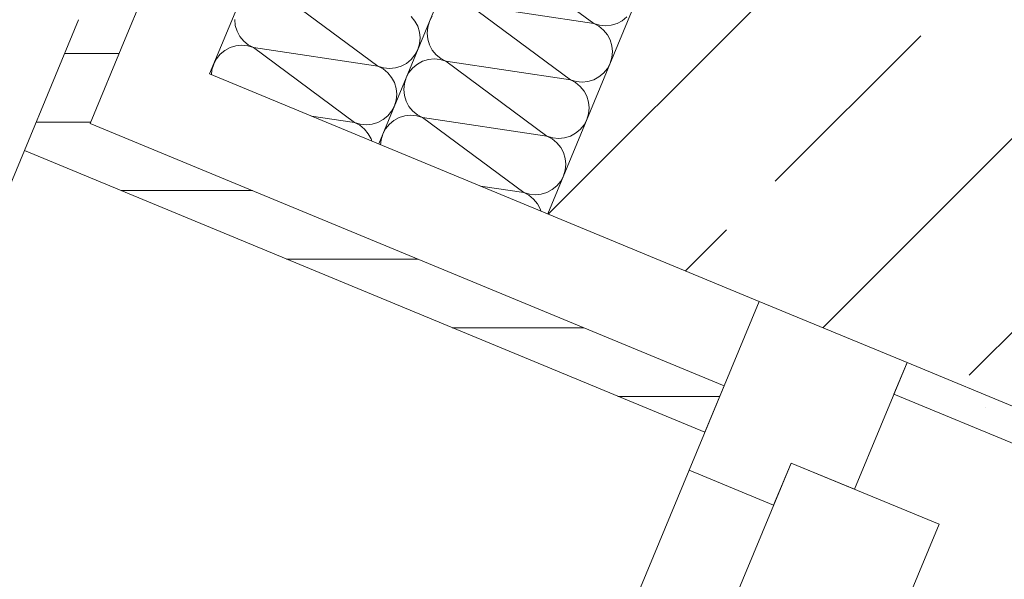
# Model space of a CAD drawing. Header units: metres. Extents: x -80 to 1923, y -189 to 69.
# Tile 94 of 256: x 930.161 to 930.592, y 13.36 to 13.605. Entities that reach past the tile are written whole.
import ezdxf

# ---------------------------------------------------------------- set-up
doc = ezdxf.new("R2010")
doc.units = ezdxf.units.M
doc.header["$MEASUREMENT"] = 0
doc.layers.add('Neubau_10 Wand außen', color=7, linetype='Continuous')
pattern_1 = [(0, (929.770002, 0), (0, 0.03), [])]

# ---------------------------------------------------------------- blocks, each defined once
blk = doc.blocks.new('*X160', base_point=(929.77, 0))
at = {"layer": 'Neubau_10 Wand außen', "color": 8, "linetype": 'Continuous', "lineweight": 9}
for p, q in [((930.2735, 13.6172), (930.31767, 13.58447)), ((930.25506, 13.60488), (930.25532, 13.60228)), ((930.33386, 13.6042), (930.3322, 13.60622)), ((930.33509, 13.60189), (930.33386, 13.6042)), ((930.25532, 13.60228), (930.25608, 13.59978)), ((930.25608, 13.59978), (930.25731, 13.59747)), ((930.33585, 13.59939), (930.33509, 13.60189)), ((930.33611, 13.59679), (930.33585, 13.59939)), ((930.25731, 13.59747), (930.25897, 13.59545)), ((930.25897, 13.59545), (930.26099, 13.5938)), ((930.33509, 13.59169), (930.33585, 13.59419)), ((930.33585, 13.59419), (930.33611, 13.59679)), ((930.24876, 13.58967), (930.24711, 13.58765)), ((930.25078, 13.59133), (930.24876, 13.58967)), ((930.25309, 13.59256), (930.25078, 13.59133)), ((930.25559, 13.59332), (930.25309, 13.59256)), ((930.25819, 13.59358), (930.25559, 13.59332)), ((930.26079, 13.59332), (930.25819, 13.59358)), ((930.26329, 13.59256), (930.26079, 13.59332)), ((930.26099, 13.5938), (930.26329, 13.59256)), ((930.26329, 13.59256), (930.31767, 13.58447)), ((930.26329, 13.59256), (930.30747, 13.55984)), ((930.33386, 13.58938), (930.33509, 13.59169)), ((930.24587, 13.58535), (930.24512, 13.58285)), ((930.24711, 13.58765), (930.24587, 13.58535)), ((930.32788, 13.58447), (930.33018, 13.5857)), ((930.33018, 13.5857), (930.3322, 13.58736)), ((930.3322, 13.58736), (930.33386, 13.58938)), ((930.24512, 13.58285), (930.24491, 13.58074)), ((930.31767, 13.58447), (930.32017, 13.58371)), ((930.31998, 13.58324), (930.31767, 13.58447)), ((930.322, 13.58158), (930.31998, 13.58324)), ((930.32017, 13.58371), (930.32277, 13.58346)), ((930.32365, 13.57956), (930.322, 13.58158)), ((930.32277, 13.58346), (930.32537, 13.58371)), ((930.32537, 13.58371), (930.32788, 13.58447)), ((930.32489, 13.57726), (930.32365, 13.57956)), ((930.32565, 13.57476), (930.32489, 13.57726)), ((930.3259, 13.57215), (930.32565, 13.57476)), ((930.32489, 13.56705), (930.32565, 13.56955)), ((930.32565, 13.56955), (930.3259, 13.57215)), ((930.322, 13.56273), (930.32365, 13.56475)), ((930.32365, 13.56475), (930.32489, 13.56705)), ((930.28858, 13.56265), (930.30747, 13.55984)), ((930.30747, 13.55984), (930.30997, 13.55908)), ((930.30977, 13.5586), (930.30747, 13.55984)), ((930.31517, 13.55908), (930.31767, 13.55984)), ((930.31767, 13.55984), (930.31998, 13.56107)), ((930.31998, 13.56107), (930.322, 13.56273)), ((930.31179, 13.55695), (930.30977, 13.5586)), ((930.30997, 13.55908), (930.31257, 13.55882)), ((930.31345, 13.55493), (930.31179, 13.55695)), ((930.31257, 13.55882), (930.31517, 13.55908)), ((930.31468, 13.55262), (930.31345, 13.55493)), ((930.31495, 13.55172), (930.31468, 13.55262))]:
    blk.add_line(p, q, dxfattribs=at)
blk = doc.blocks.new('*X165', base_point=(929.77, 0))
at = {"layer": 'Neubau_10 Wand außen', "color": 8, "linetype": 'Continuous', "lineweight": 9}
for p, q in [((930.36782, 13.63586), (930.41199, 13.60313)), ((930.35761, 13.61122), (930.40179, 13.57849)), ((930.35761, 13.61122), (930.41199, 13.60313)), ((930.34019, 13.60401), (930.33944, 13.60151)), ((930.34143, 13.60631), (930.34019, 13.60401)), ((930.41199, 13.60313), (930.41449, 13.60237)), ((930.4143, 13.6019), (930.41199, 13.60313)), ((930.41969, 13.60237), (930.4222, 13.60313)), ((930.4222, 13.60313), (930.4245, 13.60436)), ((930.4245, 13.60436), (930.42652, 13.60602)), ((930.33944, 13.60151), (930.33918, 13.5989)), ((930.33918, 13.5989), (930.33944, 13.5963)), ((930.41632, 13.60024), (930.4143, 13.6019)), ((930.41449, 13.60237), (930.41709, 13.60212)), ((930.41797, 13.59822), (930.41632, 13.60024)), ((930.41709, 13.60212), (930.41969, 13.60237)), ((930.41921, 13.59592), (930.41797, 13.59822)), ((930.33944, 13.5963), (930.34019, 13.5938)), ((930.41997, 13.59341), (930.41921, 13.59592)), ((930.34019, 13.5938), (930.34143, 13.5915)), ((930.34143, 13.5915), (930.34308, 13.58948)), ((930.42022, 13.59081), (930.41997, 13.59341)), ((930.41997, 13.58821), (930.42022, 13.59081)), ((930.3349, 13.58535), (930.33288, 13.5837)), ((930.3372, 13.58659), (930.3349, 13.58535)), ((930.33971, 13.58735), (930.3372, 13.58659)), ((930.34231, 13.5876), (930.33971, 13.58735)), ((930.34491, 13.58735), (930.34231, 13.5876)), ((930.34308, 13.58948), (930.3451, 13.58782)), ((930.34741, 13.58659), (930.34491, 13.58735)), ((930.3451, 13.58782), (930.34741, 13.58659)), ((930.34741, 13.58659), (930.40179, 13.57849)), ((930.34741, 13.58659), (930.39158, 13.55386)), ((930.41797, 13.58341), (930.41921, 13.58571)), ((930.41921, 13.58571), (930.41997, 13.58821)), ((930.33122, 13.58168), (930.32999, 13.57937)), ((930.33288, 13.5837), (930.33122, 13.58168)), ((930.4143, 13.57973), (930.41632, 13.58139)), ((930.41632, 13.58139), (930.41797, 13.58341)), ((930.32923, 13.57687), (930.32897, 13.57427)), ((930.32999, 13.57937), (930.32923, 13.57687)), ((930.40179, 13.57849), (930.40429, 13.57774)), ((930.40409, 13.57726), (930.40179, 13.57849)), ((930.40611, 13.5756), (930.40409, 13.57726)), ((930.40429, 13.57774), (930.40689, 13.57748)), ((930.40689, 13.57748), (930.40949, 13.57774)), ((930.40949, 13.57774), (930.41199, 13.57849)), ((930.41199, 13.57849), (930.4143, 13.57973)), ((930.32897, 13.57427), (930.32923, 13.57167)), ((930.40777, 13.57358), (930.40611, 13.5756)), ((930.409, 13.57128), (930.40777, 13.57358)), ((930.32923, 13.57167), (930.32999, 13.56917)), ((930.32999, 13.56917), (930.33122, 13.56686)), ((930.40976, 13.56878), (930.409, 13.57128)), ((930.41002, 13.56618), (930.40976, 13.56878)), ((930.33122, 13.56686), (930.33288, 13.56484)), ((930.33288, 13.56484), (930.3349, 13.56318)), ((930.40976, 13.56358), (930.41002, 13.56618)), ((930.32469, 13.56072), (930.32267, 13.55906)), ((930.327, 13.56195), (930.32469, 13.56072)), ((930.3295, 13.56271), (930.327, 13.56195)), ((930.3321, 13.56296), (930.3295, 13.56271)), ((930.3347, 13.56271), (930.3321, 13.56296)), ((930.3372, 13.56195), (930.3347, 13.56271)), ((930.3349, 13.56318), (930.3372, 13.56195)), ((930.3372, 13.56195), (930.39158, 13.55386)), ((930.3372, 13.56195), (930.38138, 13.52922)), ((930.40777, 13.55877), (930.409, 13.56107)), ((930.409, 13.56107), (930.40976, 13.56358)), ((930.32102, 13.55704), (930.31978, 13.55473)), ((930.32267, 13.55906), (930.32102, 13.55704)), ((930.40179, 13.55386), (930.40409, 13.55509)), ((930.40409, 13.55509), (930.40611, 13.55675)), ((930.40611, 13.55675), (930.40777, 13.55877)), ((930.31903, 13.55223), (930.31882, 13.55012)), ((930.31978, 13.55473), (930.31903, 13.55223)), ((930.39158, 13.55386), (930.39408, 13.5531)), ((930.39389, 13.55263), (930.39158, 13.55386)), ((930.39591, 13.55097), (930.39389, 13.55263)), ((930.39408, 13.5531), (930.39668, 13.55284)), ((930.39756, 13.54895), (930.39591, 13.55097)), ((930.39668, 13.55284), (930.39928, 13.5531)), ((930.39928, 13.5531), (930.40179, 13.55386)), ((930.3988, 13.54664), (930.39756, 13.54895)), ((930.39956, 13.54414), (930.3988, 13.54664)), ((930.39981, 13.54154), (930.39956, 13.54414)), ((930.3988, 13.53644), (930.39956, 13.53894)), ((930.39956, 13.53894), (930.39981, 13.54154)), ((930.39591, 13.53211), (930.39756, 13.53413)), ((930.39756, 13.53413), (930.3988, 13.53644)), ((930.36249, 13.53203), (930.38138, 13.52922)), ((930.39158, 13.52922), (930.39389, 13.53045)), ((930.39389, 13.53045), (930.39591, 13.53211)), ((930.38138, 13.52922), (930.38388, 13.52846)), ((930.38368, 13.52799), (930.38138, 13.52922)), ((930.3857, 13.52633), (930.38368, 13.52799)), ((930.38388, 13.52846), (930.38648, 13.52821)), ((930.38736, 13.52431), (930.3857, 13.52633)), ((930.38648, 13.52821), (930.38908, 13.52846)), ((930.38908, 13.52846), (930.39158, 13.52922)), ((930.38859, 13.52201), (930.38736, 13.52431)), ((930.38886, 13.52111), (930.38859, 13.52201))]:
    blk.add_line(p, q, dxfattribs=at)
blk = doc.blocks.new('4 Flügelfenster 1+2+1 27_2')
at = {"layer": 'Neubau_10 Wand außen', "color": 7, "linetype": 'Continuous', "lineweight": 13}
for p, q in [((1.99, 0), (1.99, 0.085)), ((1.865, 0.04), (1.945, 0.04)), ((1.945, 0.04), (1.945, -0.03)), ((1.945, -0.03), (1.945, 0)), ((1.945, 0), (2.005, 0)), ((2.005, -0.07), (2.005, 0)), ((2.005, -0.07), (2.005, 0)), ((1.945, -0.03), (1.865, -0.03)), ((1.925, -0.07), (1.925, -0.03)), ((1.925, -0.03), (1.945, -0.03)), ((2.005, -0.07), (1.925, -0.07)), ((1.943, -0.07), (1.943, -0.392)), ((2.005, -0.392), (1.943, -0.392))]:
    blk.add_line(p, q, dxfattribs=at)
at = {"layer": 'Neubau_10 Wand außen', "color": 7, "linetype": 'Continuous', "lineweight": 9}
for p, q in [((1.925, -0.07), (1.0075, -0.07)), ((-1.943, -0.392), (1.943, -0.392))]:
    blk.add_line(p, q, dxfattribs=at)

msp = doc.modelspace()

# ---------------------------------------------------------------- hatches: boundary and pattern name
at = {"layer": 'Neubau_10 Wand außen', "linetype": 'Continuous', "lineweight": 9}
h = msp.add_hatch(dxfattribs=at)
h.set_pattern_fill('Holzwerkstoff_Sperrholz__D2', color=8, style=0, pattern_type=2)
h.set_pattern_definition(pattern_1)
h.paths.add_polyline_path([(930.18682, 13.6048), (930.20715, 13.59638), (930.45796, 14.2019), (930.43415, 14.2019)])
at = {"layer": 'Neubau_10 Wand außen', "linetype": 'Continuous', "lineweight": 0, "true_color": 0x000000}
h = msp.add_hatch(dxfattribs=at)
h.set_pattern_fill('Beton_Stahlbeton_0001', color=18, style=0, pattern_type=2)
h.set_pattern_definition([(45, (929.77, 0), (-0.0848528, 0.0848528), []), (45, (929.72758, 0.04243), (-0.0848528, 0.0848528), [0.09, -0.03])])
h.paths.add_polyline_path([(930.49219, 13.7619), (930.39192, 13.51984), (930.48431, 13.48157), (930.54898, 13.45479), (930.61365, 13.428), (930.75196, 13.7619)])
at = {"layer": 'Neubau_10 Wand außen', "linetype": 'Continuous', "lineweight": 9}
h = msp.add_hatch(dxfattribs=at)
h.set_pattern_fill('Holzwerkstoff_Sperrholz__D2', color=8, style=0, pattern_type=2)
h.set_pattern_definition(pattern_1)
h.paths.add_polyline_path([(930.18682, 13.6048), (930.1631, 13.54752), (930.46058, 13.42429), (930.469, 13.44462), (930.19184, 13.55942), (930.20715, 13.59638)])
at = {"layer": 'Neubau_10 Wand außen', "linetype": 'Continuous', "lineweight": 0, "true_color": 0x000000}
h = msp.add_hatch(dxfattribs=at)
h.set_pattern_fill('Gips_0001', color=18, style=0, pattern_type=2)
h.set_pattern_definition([(45, (929.770002, 0), (-0.01767767, 0.01767767), [0, -0.025])])
h.paths.add_polyline_path([(930.62177, 13.4084), (930.62751, 13.42226), (930.61365, 13.428), (930.54898, 13.45479), (930.54324, 13.44093)])

# ---------------------------------------------------------------- linework, layer by layer
at = {"layer": 'Neubau_10 Wand außen', "color": 7, "linetype": 'Continuous', "lineweight": 13}
for p, q in [((930.44139, 14.1619), (930.20715, 13.59638)), ((930.45155, 14.0819), (930.2441, 13.58107)), ((930.50501, 14.0019), (930.31801, 13.55046)), ((930.49219, 13.7619), (930.39192, 13.51984)), ((930.18682, 13.6048), (930.1631, 13.54752)), ((930.20715, 13.59638), (930.19184, 13.55942)), ((930.2441, 13.58107), (930.48431, 13.48157)), ((930.19184, 13.55942), (930.469, 13.44462)), ((930.46058, 13.42429), (930.1631, 13.54752)), ((930.48431, 13.48157), (930.469, 13.44462)), ((930.48431, 13.48157), (930.54898, 13.45479)), ((930.54898, 13.45479), (930.54324, 13.44093)), ((930.61365, 13.428), (930.54898, 13.45479)), ((930.469, 13.44462), (930.46058, 13.42429)), ((930.54324, 13.44093), (930.62177, 13.4084))]:
    msp.add_line(p, q, dxfattribs=at)

# ---------------------------------------------------------------- block references
at = {"layer": 'Neubau_10 Wand außen', "color": 7, "lineweight": 9}
for name in ['*X160', '*X165']:
    msp.add_blockref(name, (929.77, 0), dxfattribs=at)
at = {"layer": 'Neubau_10 Wand außen', "color": 7, "linetype": 'Continuous', "lineweight": 9, "xscale": -1, "rotation": 247.4999999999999}
msp.add_blockref('4 Flügelfenster 1+2+1 27_2', (929.7817, 11.60241), dxfattribs=at)

doc.saveas('drawing.dxf')
